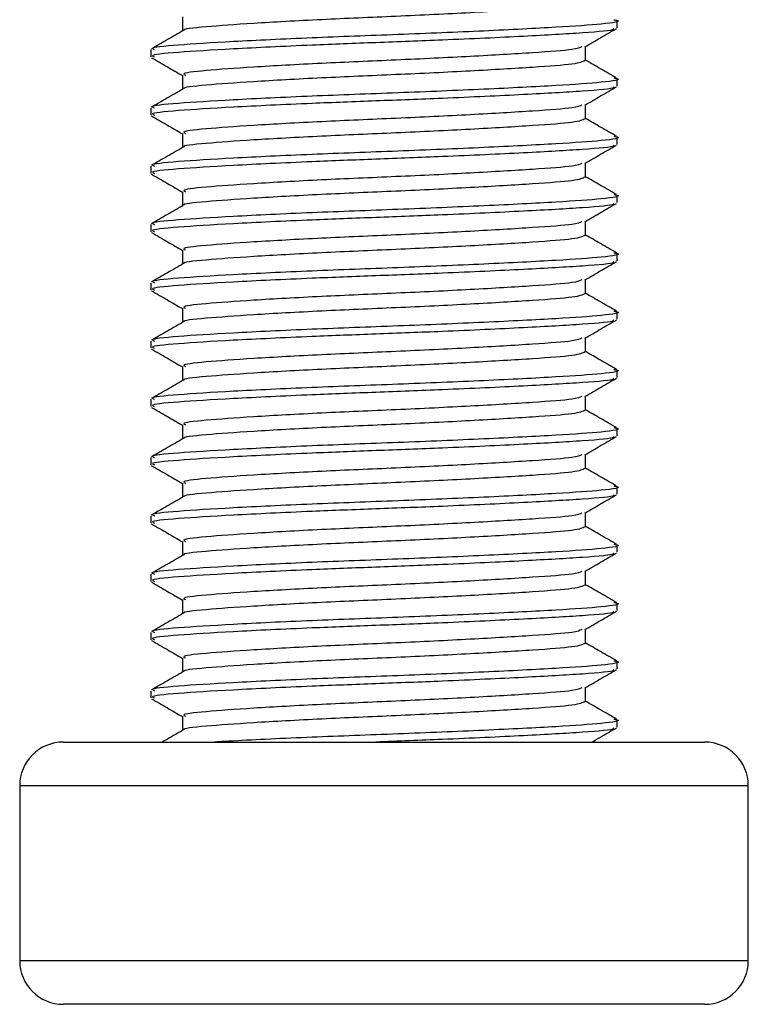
# Model space of a CAD drawing. Header units: millimetres. Extents: x 0 to 420, y 0 to 297.
# Tile 52 of 63: x 325.88 to 327.9, y 181.34 to 184.07. Entities that reach past the tile are written whole.
import ezdxf

# ---------------------------------------------------------------- set-up
doc = ezdxf.new("R2010")
doc.units = ezdxf.units.MM

msp = doc.modelspace()

# ---------------------------------------------------------------- linework, layer by layer
at = {"color": 7, "linetype": 'Continuous', "lineweight": 25}
for p, q in [((326.33286, 184.07807), (326.33286, 184.03873)), ((327.53845, 184.04772), (327.53845, 184.06796)), ((326.24538, 183.98715), (326.24538, 183.96695)), ((327.45096, 183.95685), (327.45096, 183.99612)), ((326.33286, 183.91644), (326.33286, 183.87709)), ((327.53845, 183.88608), (327.53845, 183.90633)), ((327.45096, 183.79521), (327.45096, 183.83449)), ((326.24538, 183.82552), (326.24538, 183.80531)), ((326.33286, 183.7548), (326.33286, 183.71546)), ((327.53845, 183.72445), (327.53845, 183.74469)), ((327.45096, 183.63358), (327.45096, 183.67285)), ((326.24538, 183.66388), (326.24538, 183.64368)), ((326.33286, 183.59317), (326.33286, 183.55383)), ((327.53845, 183.56282), (327.53845, 183.58306)), ((327.45096, 183.47194), (327.45096, 183.51122)), ((326.24538, 183.50225), (326.24538, 183.48204)), ((326.33286, 183.43153), (326.33286, 183.39219)), ((327.53845, 183.40118), (327.53845, 183.42142)), ((327.45096, 183.31031), (327.45096, 183.34958)), ((326.24538, 183.34061), (326.24538, 183.32041)), ((326.33286, 183.2699), (326.33286, 183.23056)), ((327.53845, 183.23955), (327.53845, 183.25979)), ((326.24538, 183.17898), (326.24538, 183.15878)), ((327.45096, 183.14867), (327.45096, 183.18795)), ((326.33286, 183.10827), (326.33286, 183.06892)), ((327.53845, 183.07791), (327.53845, 183.09816)), ((326.24538, 183.01735), (326.24538, 182.99714)), ((327.45096, 182.98704), (327.45096, 183.02631)), ((326.33286, 182.94663), (326.33286, 182.90729)), ((327.53845, 182.91628), (327.53845, 182.93652)), ((326.24538, 182.85571), (326.24538, 182.83551)), ((327.45096, 182.82541), (327.45096, 182.86468)), ((326.33286, 182.785), (326.33286, 182.74565)), ((327.53845, 182.75464), (327.53845, 182.77489)), ((326.24538, 182.69408), (326.24538, 182.67387)), ((327.45096, 182.66377), (327.45096, 182.70305)), ((326.33286, 182.62336), (326.33286, 182.58402)), ((327.53845, 182.59301), (327.53845, 182.61325)), ((326.24538, 182.53244), (326.24538, 182.51224)), ((327.45096, 182.50214), (327.45096, 182.54141)), ((326.33286, 182.46173), (326.33286, 182.42239)), ((327.53845, 182.43138), (327.53845, 182.45162)), ((326.24538, 182.37081), (326.24538, 182.3506)), ((327.45096, 182.3405), (327.45096, 182.37978)), ((326.33286, 182.30009), (326.33286, 182.26075)), ((327.53845, 182.26974), (327.53845, 182.28998)), ((326.24538, 182.20917), (326.24538, 182.18897)), ((327.45096, 182.17887), (327.45096, 182.21814)), ((326.33286, 182.13846), (326.33286, 182.09912)), ((327.53845, 182.10811), (327.53845, 182.12835)), ((326.00292, 182.06679), (327.7809, 182.06679)), ((325.8817, 181.94557), (325.8817, 181.46066)), ((327.90213, 181.94557), (325.8817, 181.94557)), ((327.90213, 181.46066), (327.90213, 181.94557)), ((325.8817, 181.46066), (327.90152, 181.46066)), ((327.90152, 181.46066), (327.90213, 181.46066)), ((327.7809, 181.33944), (326.00292, 181.33944))]:
    msp.add_line(p, q, dxfattribs=at)
for centre, start, end in [((326.00292, 181.94557), 90, 180), ((327.7809, 181.94557), 0, 90), ((326.00292, 181.46066), 180, 270), ((327.7809, 181.46066), 270, 0)]:
    msp.add_arc(centre, 0.12123, start, end, dxfattribs=at)
for points, knots in [([(327.44949, 184.11849), (327.44264, 184.11512), (327.42894, 184.10838), (327.31086, 184.09971), (327.13799, 184.08929), (326.92755, 184.07927), (326.71315, 184.07035), (326.5221, 184.05969), (326.39312, 184.05023), (326.33064, 184.04393), (326.33702, 184.0404), (326.33731, 184.04024)], [0, 0, 0, 0, 0.12210894, 0.24406727, 0.37084428, 0.49650994, 0.61894141, 0.74631417, 0.87030815, 0.994178, 1, 1, 1, 1]), ([(327.52914, 184.07018), (327.53261, 184.06958), (327.55522, 184.06564), (327.50511, 184.05793), (327.37907, 184.04921), (327.17578, 184.03878), (326.93335, 184.02876), (326.68496, 184.01984), (326.46489, 184.00918), (326.31269, 183.99973), (326.24003, 183.99259), (326.25253, 183.98818), (326.25544, 183.98715)], [0, 0, 0, 0, 0.0217297, 0.14142613, 0.2565525, 0.3762225, 0.49484466, 0.61041717, 0.73064887, 0.84769476, 0.96462361, 1, 1, 1, 1]), ([(326.33544, 184.04022), (326.32081, 184.03175), (326.29155, 184.0148), (326.26228, 183.99786), (326.24765, 183.98938)], [0, 0, 0, 0, 0.4999039, 1, 1, 1, 1]), ([(327.5274, 184.04566), (327.52853, 184.04479), (327.53405, 184.04053), (327.45088, 184.03347), (327.2877, 184.02408), (327.07724, 184.01424), (326.87114, 184.00647), (326.66713, 183.99873), (326.46482, 183.98898), (326.31271, 183.97952), (326.24003, 183.97238), (326.25253, 183.96797), (326.25544, 183.96695)], [0, 0, 0, 0, 0.0318208, 0.1550726, 0.2780795, 0.40465, 0.4988, 0.5899648, 0.7165084, 0.839699, 0.9627664, 1, 1, 1, 1]), ([(327.44875, 183.99484), (327.46338, 184.00331), (327.49265, 184.02027), (327.52192, 184.03721), (327.53656, 184.04569)], [0, 0, 0, 0, 0.4998993, 1, 1, 1, 1]), ([(327.4408, 183.99492), (327.43506, 183.99236), (327.4218, 183.98644), (327.31021, 183.9785), (327.13816, 183.96806), (326.92754, 183.95804), (326.71302, 183.94912), (326.52266, 183.93846), (326.39107, 183.92902), (326.32825, 183.92187), (326.33905, 183.91746), (326.34155, 183.91644)], [0, 0, 0, 0, 0.0928513, 0.2144969, 0.3409489, 0.4662923, 0.5884099, 0.7154561, 0.8391321, 0.9626844, 1, 1, 1, 1]), ([(326.24727, 183.96487), (326.26191, 183.95639), (326.29044, 183.93988), (326.31897, 183.92335), (326.33286, 183.9153)], [0, 0, 0, 0, 0.5130376, 1, 1, 1, 1]), ([(327.44949, 183.95686), (327.44264, 183.95348), (327.42894, 183.94675), (327.31086, 183.93808), (327.13799, 183.92766), (326.92755, 183.91763), (326.71315, 183.90871), (326.5221, 183.89806), (326.39312, 183.88859), (326.33064, 183.88229), (326.33702, 183.87877), (326.33731, 183.87861)], [0, 0, 0, 0, 0.1221089, 0.2440673, 0.3708443, 0.4965099, 0.6189414, 0.7463142, 0.8703081, 0.994178, 1, 1, 1, 1]), ([(327.53618, 183.90857), (327.52154, 183.91704), (327.49313, 183.93348), (327.46473, 183.94994), (327.45096, 183.95791)], [0, 0, 0, 0, 0.5152084, 1, 1, 1, 1]), ([(327.52914, 183.90855), (327.53261, 183.90794), (327.55522, 183.904), (327.50511, 183.89629), (327.37907, 183.88758), (327.17578, 183.87714), (326.93335, 183.86712), (326.68496, 183.8582), (326.46489, 183.84754), (326.31269, 183.8381), (326.24003, 183.83095), (326.25253, 183.82654), (326.25544, 183.82552)], [0, 0, 0, 0, 0.0217297, 0.14142613, 0.2565525, 0.3762225, 0.49484466, 0.61041717, 0.73064887, 0.84769476, 0.96462361, 1, 1, 1, 1]), ([(326.33544, 183.87859), (326.32081, 183.87011), (326.29155, 183.85316), (326.26228, 183.83622), (326.24765, 183.82775)], [0, 0, 0, 0, 0.4999039, 1, 1, 1, 1]), ([(327.5274, 183.88403), (327.52853, 183.88315), (327.53405, 183.87889), (327.45088, 183.87184), (327.2877, 183.86245), (327.07724, 183.8526), (326.87114, 183.84484), (326.66713, 183.8371), (326.46482, 183.82735), (326.31271, 183.81789), (326.24003, 183.81075), (326.25253, 183.80634), (326.25544, 183.80531)], [0, 0, 0, 0, 0.0318208, 0.1550726, 0.2780795, 0.40465, 0.4988, 0.5899648, 0.7165084, 0.839699, 0.9627664, 1, 1, 1, 1]), ([(327.44875, 183.8332), (327.46338, 183.84168), (327.49265, 183.85863), (327.52192, 183.87558), (327.53656, 183.88405)], [0, 0, 0, 0, 0.4998993, 1, 1, 1, 1]), ([(327.4408, 183.83329), (327.43506, 183.83073), (327.4218, 183.82481), (327.31021, 183.81686), (327.13816, 183.80643), (326.92754, 183.79641), (326.71302, 183.78749), (326.52266, 183.77683), (326.39107, 183.76738), (326.32825, 183.76024), (326.33905, 183.75583), (326.34155, 183.75481)], [0, 0, 0, 0, 0.0928513, 0.2144969, 0.3409489, 0.4662923, 0.5884099, 0.7154561, 0.8391321, 0.9626844, 1, 1, 1, 1]), ([(326.24727, 183.80323), (326.26191, 183.79476), (326.29044, 183.77824), (326.31897, 183.76172), (326.33286, 183.75367)], [0, 0, 0, 0, 0.5130376, 1, 1, 1, 1]), ([(327.44949, 183.79522), (327.44264, 183.79185), (327.42894, 183.78511), (327.31086, 183.77644), (327.13799, 183.76602), (326.92755, 183.756), (326.71315, 183.74708), (326.5221, 183.73642), (326.39312, 183.72696), (326.33064, 183.72066), (326.33702, 183.71713), (326.33731, 183.71697)], [0, 0, 0, 0, 0.12210894, 0.24406727, 0.37084428, 0.49650994, 0.61894141, 0.74631417, 0.87030815, 0.994178, 1, 1, 1, 1]), ([(327.53618, 183.74693), (327.52154, 183.7554), (327.49313, 183.77185), (327.46473, 183.7883), (327.45096, 183.79628)], [0, 0, 0, 0, 0.5152084, 1, 1, 1, 1]), ([(327.52914, 183.74691), (327.53261, 183.74631), (327.55522, 183.74237), (327.50511, 183.73466), (327.37907, 183.72595), (327.17578, 183.71551), (326.93335, 183.70549), (326.68496, 183.69657), (326.46489, 183.68591), (326.31269, 183.67646), (326.24003, 183.66932), (326.25253, 183.66491), (326.25544, 183.66388)], [0, 0, 0, 0, 0.0217297, 0.1414261, 0.2565525, 0.3762225, 0.4948447, 0.6104172, 0.7306489, 0.8476948, 0.9646236, 1, 1, 1, 1]), ([(326.33544, 183.71695), (326.32081, 183.70848), (326.29155, 183.69153), (326.26228, 183.67459), (326.24765, 183.66612)], [0, 0, 0, 0, 0.4999039, 1, 1, 1, 1]), ([(327.5274, 183.72239), (327.52853, 183.72152), (327.53405, 183.71726), (327.45088, 183.7102), (327.2877, 183.70081), (327.07724, 183.69097), (326.87114, 183.68321), (326.66713, 183.67546), (326.46482, 183.66571), (326.31271, 183.65626), (326.24003, 183.64911), (326.25253, 183.6447), (326.25544, 183.64368)], [0, 0, 0, 0, 0.0318208, 0.1550726, 0.2780795, 0.40465, 0.4988, 0.5899648, 0.7165084, 0.839699, 0.9627664, 1, 1, 1, 1]), ([(327.44875, 183.67157), (327.46338, 183.68004), (327.49265, 183.697), (327.52192, 183.71394), (327.53656, 183.72242)], [0, 0, 0, 0, 0.4998993, 1, 1, 1, 1]), ([(327.4408, 183.67165), (327.43506, 183.66909), (327.4218, 183.66317), (327.31021, 183.65523), (327.13816, 183.64479), (326.92754, 183.63477), (326.71302, 183.62585), (326.52266, 183.61519), (326.39107, 183.60575), (326.32825, 183.5986), (326.33905, 183.5942), (326.34155, 183.59317)], [0, 0, 0, 0, 0.09285129, 0.21449693, 0.34094888, 0.46629235, 0.5884099, 0.71545608, 0.83913214, 0.9626844, 1, 1, 1, 1]), ([(326.24727, 183.6416), (326.26191, 183.63313), (326.29044, 183.61661), (326.31897, 183.60008), (326.33286, 183.59203)], [0, 0, 0, 0, 0.5130376, 1, 1, 1, 1]), ([(327.44949, 183.63359), (327.44264, 183.63022), (327.42894, 183.62348), (327.31086, 183.61481), (327.13799, 183.60439), (326.92755, 183.59436), (326.71315, 183.58545), (326.5221, 183.57479), (326.39312, 183.56532), (326.33064, 183.55902), (326.33702, 183.5555), (326.33731, 183.55534)], [0, 0, 0, 0, 0.1221089, 0.2440673, 0.3708443, 0.4965099, 0.6189414, 0.7463142, 0.8703081, 0.994178, 1, 1, 1, 1]), ([(327.53618, 183.5853), (327.52154, 183.59377), (327.49313, 183.61021), (327.46473, 183.62667), (327.45096, 183.63464)], [0, 0, 0, 0, 0.5152084, 1, 1, 1, 1]), ([(327.52914, 183.58528), (327.53261, 183.58467), (327.55522, 183.58073), (327.50511, 183.57302), (327.37907, 183.56431), (327.17578, 183.55387), (326.93335, 183.54385), (326.68496, 183.53494), (326.46489, 183.52427), (326.31269, 183.51483), (326.24003, 183.50768), (326.25253, 183.50327), (326.25544, 183.50225)], [0, 0, 0, 0, 0.0217297, 0.1414261, 0.2565525, 0.3762225, 0.4948447, 0.6104172, 0.7306489, 0.8476948, 0.9646236, 1, 1, 1, 1]), ([(326.33544, 183.55532), (326.32081, 183.54684), (326.29155, 183.52989), (326.26228, 183.51295), (326.24765, 183.50448)], [0, 0, 0, 0, 0.4999039, 1, 1, 1, 1]), ([(327.5274, 183.56076), (327.52853, 183.55988), (327.53405, 183.55563), (327.45088, 183.54857), (327.2877, 183.53918), (327.07724, 183.52934), (326.87114, 183.52157), (326.66713, 183.51383), (326.46482, 183.50408), (326.31271, 183.49462), (326.24003, 183.48748), (326.25253, 183.48307), (326.25544, 183.48204)], [0, 0, 0, 0, 0.0318208, 0.1550726, 0.2780795, 0.40465, 0.4988, 0.5899648, 0.7165084, 0.839699, 0.9627664, 1, 1, 1, 1]), ([(327.44875, 183.50993), (327.46338, 183.51841), (327.49265, 183.53536), (327.52192, 183.55231), (327.53656, 183.56078)], [0, 0, 0, 0, 0.4998993, 1, 1, 1, 1]), ([(327.4408, 183.51002), (327.43506, 183.50746), (327.4218, 183.50154), (327.31021, 183.49359), (327.13816, 183.48316), (326.92754, 183.47314), (326.71302, 183.46422), (326.52266, 183.45356), (326.39107, 183.44411), (326.32825, 183.43697), (326.33905, 183.43256), (326.34155, 183.43154)], [0, 0, 0, 0, 0.0928513, 0.2144969, 0.3409489, 0.4662923, 0.5884099, 0.7154561, 0.8391321, 0.9626844, 1, 1, 1, 1]), ([(326.24727, 183.47997), (326.26191, 183.47149), (326.29044, 183.45497), (326.31897, 183.43845), (326.33286, 183.4304)], [0, 0, 0, 0, 0.5130376, 1, 1, 1, 1]), ([(327.44949, 183.47195), (327.44264, 183.46858), (327.42894, 183.46184), (327.31086, 183.45317), (327.13799, 183.44275), (326.92755, 183.43273), (326.71315, 183.42381), (326.5221, 183.41315), (326.39312, 183.40369), (326.33064, 183.39739), (326.33702, 183.39386), (326.33731, 183.3937)], [0, 0, 0, 0, 0.1221089, 0.2440673, 0.3708443, 0.4965099, 0.6189414, 0.7463142, 0.8703081, 0.994178, 1, 1, 1, 1]), ([(327.53618, 183.42366), (327.52154, 183.43214), (327.49313, 183.44858), (327.46473, 183.46503), (327.45096, 183.47301)], [0, 0, 0, 0, 0.5152084, 1, 1, 1, 1]), ([(327.52914, 183.42364), (327.53261, 183.42304), (327.55522, 183.4191), (327.50511, 183.41139), (327.37907, 183.40268), (327.17578, 183.39224), (326.93335, 183.38222), (326.68496, 183.3733), (326.46489, 183.36264), (326.31269, 183.35319), (326.24003, 183.34605), (326.25253, 183.34164), (326.25544, 183.34061)], [0, 0, 0, 0, 0.0217297, 0.1414261, 0.2565525, 0.3762225, 0.4948447, 0.6104172, 0.7306489, 0.8476948, 0.9646236, 1, 1, 1, 1]), ([(327.5274, 183.39912), (327.52853, 183.39825), (327.53405, 183.39399), (327.45088, 183.38694), (327.2877, 183.37754), (327.07724, 183.3677), (326.87114, 183.35994), (326.66713, 183.35219), (326.46482, 183.34244), (326.31271, 183.33299), (326.24003, 183.32585), (326.25253, 183.32143), (326.25544, 183.32041)], [0, 0, 0, 0, 0.0318208, 0.1550726, 0.2780795, 0.40465, 0.4988, 0.5899648, 0.7165084, 0.839699, 0.9627664, 1, 1, 1, 1]), ([(327.44875, 183.3483), (327.46338, 183.35678), (327.49265, 183.37373), (327.52192, 183.39067), (327.53656, 183.39915)], [0, 0, 0, 0, 0.4998993, 1, 1, 1, 1]), ([(326.33544, 183.39368), (326.32081, 183.38521), (326.29155, 183.36826), (326.26228, 183.35132), (326.24765, 183.34285)], [0, 0, 0, 0, 0.4999039, 1, 1, 1, 1]), ([(327.4408, 183.34838), (327.43506, 183.34582), (327.4218, 183.3399), (327.31021, 183.33196), (327.13816, 183.32152), (326.92754, 183.3115), (326.71302, 183.30259), (326.52266, 183.29192), (326.39107, 183.28248), (326.32825, 183.27534), (326.33905, 183.27093), (326.34155, 183.26991)], [0, 0, 0, 0, 0.0928513, 0.2144969, 0.3409489, 0.4662923, 0.5884099, 0.7154561, 0.8391321, 0.9626844, 1, 1, 1, 1]), ([(326.24727, 183.31833), (326.26191, 183.30986), (326.29044, 183.29334), (326.31897, 183.27681), (326.33286, 183.26877)], [0, 0, 0, 0, 0.5130376, 1, 1, 1, 1]), ([(327.44949, 183.31032), (327.44264, 183.30695), (327.42894, 183.30021), (327.31086, 183.29154), (327.13799, 183.28112), (326.92755, 183.2711), (326.71315, 183.26218), (326.5221, 183.25152), (326.39312, 183.24205), (326.33064, 183.23575), (326.33702, 183.23223), (326.33731, 183.23207)], [0, 0, 0, 0, 0.1221089, 0.2440673, 0.3708443, 0.4965099, 0.6189414, 0.7463142, 0.8703081, 0.994178, 1, 1, 1, 1]), ([(327.53618, 183.26203), (327.52154, 183.2705), (327.49313, 183.28695), (327.46473, 183.3034), (327.45096, 183.31137)], [0, 0, 0, 0, 0.5152084, 1, 1, 1, 1]), ([(327.52914, 183.26201), (327.53261, 183.2614), (327.55522, 183.25747), (327.50511, 183.24976), (327.37907, 183.24104), (327.17578, 183.2306), (326.93335, 183.22059), (326.68496, 183.21167), (326.46489, 183.201), (326.31269, 183.19156), (326.24003, 183.18441), (326.25253, 183.18), (326.25544, 183.17898)], [0, 0, 0, 0, 0.0217297, 0.1414261, 0.2565525, 0.3762225, 0.4948447, 0.6104172, 0.7306489, 0.8476948, 0.9646236, 1, 1, 1, 1]), ([(327.5274, 183.23749), (327.52853, 183.23662), (327.53405, 183.23236), (327.45088, 183.2253), (327.2877, 183.21591), (327.07724, 183.20607), (326.87114, 183.1983), (326.66713, 183.19056), (326.46482, 183.18081), (326.31271, 183.17135), (326.24003, 183.16421), (326.25253, 183.1598), (326.25544, 183.15878)], [0, 0, 0, 0, 0.0318208, 0.1550726, 0.2780795, 0.40465, 0.4988, 0.5899648, 0.7165084, 0.839699, 0.9627664, 1, 1, 1, 1]), ([(327.44875, 183.18667), (327.46338, 183.19514), (327.49265, 183.2121), (327.52192, 183.22904), (327.53656, 183.23751)], [0, 0, 0, 0, 0.4998993, 1, 1, 1, 1]), ([(326.33544, 183.23205), (326.32081, 183.22358), (326.29155, 183.20663), (326.26228, 183.18968), (326.24765, 183.18121)], [0, 0, 0, 0, 0.4999039, 1, 1, 1, 1]), ([(327.4408, 183.18675), (327.43506, 183.18419), (327.4218, 183.17827), (327.31021, 183.17032), (327.13816, 183.15989), (326.92754, 183.14987), (326.71302, 183.14095), (326.52266, 183.13029), (326.39107, 183.12084), (326.32825, 183.1137), (326.33905, 183.10929), (326.34155, 183.10827)], [0, 0, 0, 0, 0.0928513, 0.2144969, 0.3409489, 0.4662923, 0.5884099, 0.7154561, 0.8391321, 0.9626844, 1, 1, 1, 1]), ([(326.24727, 183.1567), (326.26191, 183.14822), (326.29044, 183.13171), (326.31897, 183.11518), (326.33286, 183.10713)], [0, 0, 0, 0, 0.51303762, 1, 1, 1, 1]), ([(327.44949, 183.14868), (327.44264, 183.14531), (327.42894, 183.13857), (327.31086, 183.1299), (327.13799, 183.11948), (326.92755, 183.10946), (326.71315, 183.10054), (326.5221, 183.08989), (326.39312, 183.08042), (326.33064, 183.07412), (326.33702, 183.07059), (326.33731, 183.07044)], [0, 0, 0, 0, 0.1221089, 0.2440673, 0.3708443, 0.4965099, 0.6189414, 0.7463142, 0.8703081, 0.994178, 1, 1, 1, 1]), ([(327.53618, 183.1004), (327.52154, 183.10887), (327.49313, 183.12531), (327.46473, 183.14176), (327.45096, 183.14974)], [0, 0, 0, 0, 0.5152084, 1, 1, 1, 1]), ([(327.52914, 183.10038), (327.53261, 183.09977), (327.55522, 183.09583), (327.50511, 183.08812), (327.37907, 183.07941), (327.17578, 183.06897), (326.93335, 183.05895), (326.68496, 183.05003), (326.46489, 183.03937), (326.31269, 183.02993), (326.24003, 183.02278), (326.25253, 183.01837), (326.25544, 183.01735)], [0, 0, 0, 0, 0.0217297, 0.14142613, 0.2565525, 0.3762225, 0.49484466, 0.61041717, 0.73064887, 0.84769476, 0.96462361, 1, 1, 1, 1]), ([(326.33544, 183.07041), (326.32081, 183.06194), (326.29155, 183.04499), (326.26228, 183.02805), (326.24765, 183.01958)], [0, 0, 0, 0, 0.4999039, 1, 1, 1, 1]), ([(327.5274, 183.07586), (327.52853, 183.07498), (327.53405, 183.07072), (327.45088, 183.06367), (327.2877, 183.05427), (327.07724, 183.04443), (326.87114, 183.03667), (326.66713, 183.02892), (326.46482, 183.01917), (326.31271, 183.00972), (326.24003, 183.00258), (326.25253, 182.99817), (326.25544, 182.99714)], [0, 0, 0, 0, 0.0318208, 0.1550726, 0.2780795, 0.40465, 0.4988, 0.5899648, 0.7165084, 0.839699, 0.9627664, 1, 1, 1, 1]), ([(327.44875, 183.02503), (327.46338, 183.03351), (327.49265, 183.05046), (327.52192, 183.06741), (327.53656, 183.07588)], [0, 0, 0, 0, 0.4998993, 1, 1, 1, 1]), ([(327.4408, 183.02512), (327.43506, 183.02255), (327.4218, 183.01664), (327.31021, 183.00869), (327.13816, 182.99826), (326.92754, 182.98824), (326.71302, 182.97932), (326.52266, 182.96866), (326.39107, 182.95921), (326.32825, 182.95207), (326.33905, 182.94766), (326.34155, 182.94664)], [0, 0, 0, 0, 0.0928513, 0.2144969, 0.3409489, 0.4662923, 0.5884099, 0.7154561, 0.8391321, 0.9626844, 1, 1, 1, 1]), ([(326.24727, 182.99506), (326.26191, 182.98659), (326.29044, 182.97007), (326.31897, 182.95355), (326.33286, 182.9455)], [0, 0, 0, 0, 0.51303762, 1, 1, 1, 1]), ([(327.53618, 182.93876), (327.52154, 182.94723), (327.49313, 182.96368), (327.46473, 182.98013), (327.45096, 182.98811)], [0, 0, 0, 0, 0.5152084, 1, 1, 1, 1]), ([(327.44949, 182.98705), (327.44264, 182.98368), (327.42894, 182.97694), (327.31086, 182.96827), (327.13799, 182.95785), (326.92755, 182.94783), (326.71315, 182.93891), (326.5221, 182.92825), (326.39312, 182.91879), (326.33064, 182.91249), (326.33702, 182.90896), (326.33731, 182.9088)], [0, 0, 0, 0, 0.1221089, 0.2440673, 0.3708443, 0.4965099, 0.6189414, 0.7463142, 0.8703081, 0.994178, 1, 1, 1, 1]), ([(327.52914, 182.93874), (327.53261, 182.93814), (327.55522, 182.9342), (327.50511, 182.92649), (327.37907, 182.91777), (327.17578, 182.90734), (326.93335, 182.89732), (326.68496, 182.8884), (326.46489, 182.87774), (326.31269, 182.86829), (326.24003, 182.86115), (326.25253, 182.85674), (326.25544, 182.85571)], [0, 0, 0, 0, 0.0217297, 0.14142613, 0.2565525, 0.3762225, 0.49484466, 0.61041717, 0.73064887, 0.84769476, 0.96462361, 1, 1, 1, 1]), ([(326.33544, 182.90878), (326.32081, 182.90031), (326.29155, 182.88336), (326.26228, 182.86642), (326.24765, 182.85794)], [0, 0, 0, 0, 0.4999039, 1, 1, 1, 1]), ([(327.5274, 182.91422), (327.52853, 182.91335), (327.53405, 182.90909), (327.45088, 182.90203), (327.2877, 182.89264), (327.07724, 182.8828), (326.87114, 182.87503), (326.66713, 182.86729), (326.46482, 182.85754), (326.31271, 182.84808), (326.24003, 182.84094), (326.25253, 182.83653), (326.25544, 182.83551)], [0, 0, 0, 0, 0.0318208, 0.1550726, 0.2780795, 0.40465, 0.4988, 0.5899648, 0.7165084, 0.839699, 0.9627664, 1, 1, 1, 1]), ([(327.44875, 182.8634), (327.46338, 182.87187), (327.49265, 182.88883), (327.52192, 182.90577), (327.53656, 182.91425)], [0, 0, 0, 0, 0.4998993, 1, 1, 1, 1]), ([(327.4408, 182.86348), (327.43506, 182.86092), (327.4218, 182.855), (327.31021, 182.84706), (327.13816, 182.83662), (326.92754, 182.8266), (326.71302, 182.81768), (326.52266, 182.80702), (326.39107, 182.79758), (326.32825, 182.79043), (326.33905, 182.78602), (326.34155, 182.785)], [0, 0, 0, 0, 0.0928513, 0.2144969, 0.3409489, 0.4662923, 0.5884099, 0.7154561, 0.8391321, 0.9626844, 1, 1, 1, 1]), ([(326.24727, 182.83343), (326.26191, 182.82495), (326.29044, 182.80844), (326.31897, 182.79191), (326.33286, 182.78386)], [0, 0, 0, 0, 0.5130376, 1, 1, 1, 1]), ([(327.44949, 182.82542), (327.44264, 182.82204), (327.42894, 182.81531), (327.31086, 182.80664), (327.13799, 182.79622), (326.92755, 182.78619), (326.71315, 182.77727), (326.5221, 182.76662), (326.39312, 182.75715), (326.33064, 182.75085), (326.33702, 182.74733), (326.33731, 182.74717)], [0, 0, 0, 0, 0.1221089, 0.2440673, 0.3708443, 0.4965099, 0.6189414, 0.7463142, 0.8703081, 0.994178, 1, 1, 1, 1]), ([(327.53618, 182.77713), (327.52154, 182.7856), (327.49313, 182.80204), (327.46473, 182.8185), (327.45096, 182.82647)], [0, 0, 0, 0, 0.5152084, 1, 1, 1, 1]), ([(327.52914, 182.77711), (327.53261, 182.7765), (327.55522, 182.77256), (327.50511, 182.76485), (327.37907, 182.75614), (327.17578, 182.7457), (326.93335, 182.73568), (326.68496, 182.72676), (326.46489, 182.7161), (326.31269, 182.70666), (326.24003, 182.69951), (326.25253, 182.6951), (326.25544, 182.69408)], [0, 0, 0, 0, 0.0217297, 0.14142613, 0.2565525, 0.3762225, 0.49484466, 0.61041717, 0.73064887, 0.84769476, 0.96462361, 1, 1, 1, 1]), ([(326.33544, 182.74715), (326.32081, 182.73867), (326.29155, 182.72172), (326.26228, 182.70478), (326.24765, 182.69631)], [0, 0, 0, 0, 0.4999039, 1, 1, 1, 1]), ([(327.5274, 182.75259), (327.52853, 182.75171), (327.53405, 182.74745), (327.45088, 182.7404), (327.2877, 182.73101), (327.07724, 182.72116), (326.87114, 182.7134), (326.66713, 182.70566), (326.46482, 182.69591), (326.31271, 182.68645), (326.24003, 182.67931), (326.25253, 182.6749), (326.25544, 182.67387)], [0, 0, 0, 0, 0.0318208, 0.1550726, 0.2780795, 0.40465, 0.4988, 0.5899648, 0.7165084, 0.839699, 0.9627664, 1, 1, 1, 1]), ([(327.44875, 182.70176), (327.46338, 182.71024), (327.49265, 182.72719), (327.52192, 182.74414), (327.53656, 182.75261)], [0, 0, 0, 0, 0.4998993, 1, 1, 1, 1]), ([(327.4408, 182.70185), (327.43506, 182.69929), (327.4218, 182.69337), (327.31021, 182.68542), (327.13816, 182.67499), (326.92754, 182.66497), (326.71302, 182.65605), (326.52266, 182.64539), (326.39107, 182.63594), (326.32825, 182.6288), (326.33905, 182.62439), (326.34155, 182.62337)], [0, 0, 0, 0, 0.0928513, 0.2144969, 0.3409489, 0.4662923, 0.5884099, 0.7154561, 0.8391321, 0.9626844, 1, 1, 1, 1]), ([(326.24727, 182.67179), (326.26191, 182.66332), (326.29044, 182.6468), (326.31897, 182.63028), (326.33286, 182.62223)], [0, 0, 0, 0, 0.51303762, 1, 1, 1, 1]), ([(327.44949, 182.66378), (327.44264, 182.66041), (327.42894, 182.65367), (327.31086, 182.645), (327.13799, 182.63458), (326.92755, 182.62456), (326.71315, 182.61564), (326.5221, 182.60498), (326.39312, 182.59552), (326.33064, 182.58922), (326.33702, 182.58569), (326.33731, 182.58553)], [0, 0, 0, 0, 0.1221089, 0.2440673, 0.3708443, 0.4965099, 0.6189414, 0.7463142, 0.8703081, 0.994178, 1, 1, 1, 1]), ([(327.53618, 182.61549), (327.52154, 182.62396), (327.49313, 182.64041), (327.46473, 182.65686), (327.45096, 182.66484)], [0, 0, 0, 0, 0.5152084, 1, 1, 1, 1]), ([(327.52914, 182.61547), (327.53261, 182.61487), (327.55522, 182.61093), (327.50511, 182.60322), (327.37907, 182.59451), (327.17578, 182.58407), (326.93335, 182.57405), (326.68496, 182.56513), (326.46489, 182.55447), (326.31269, 182.54502), (326.24003, 182.53788), (326.25253, 182.53347), (326.25544, 182.53244)], [0, 0, 0, 0, 0.0217297, 0.14142613, 0.2565525, 0.3762225, 0.49484466, 0.61041717, 0.73064887, 0.84769476, 0.96462361, 1, 1, 1, 1]), ([(326.33544, 182.58551), (326.32081, 182.57704), (326.29155, 182.56009), (326.26228, 182.54315), (326.24765, 182.53468)], [0, 0, 0, 0, 0.49990393, 1, 1, 1, 1]), ([(327.5274, 182.59095), (327.52853, 182.59008), (327.53405, 182.58582), (327.45088, 182.57876), (327.2877, 182.56937), (327.07724, 182.55953), (326.87114, 182.55177), (326.66713, 182.54402), (326.46482, 182.53427), (326.31271, 182.52482), (326.24003, 182.51767), (326.25253, 182.51326), (326.25544, 182.51224)], [0, 0, 0, 0, 0.0318208, 0.1550726, 0.2780795, 0.40465, 0.4988, 0.5899648, 0.7165084, 0.839699, 0.9627664, 1, 1, 1, 1]), ([(327.44875, 182.54013), (327.46338, 182.5486), (327.49265, 182.56556), (327.52192, 182.5825), (327.53656, 182.59098)], [0, 0, 0, 0, 0.49989925, 1, 1, 1, 1]), ([(327.4408, 182.54021), (327.43506, 182.53765), (327.4218, 182.53173), (327.31021, 182.52379), (327.13816, 182.51335), (326.92754, 182.50333), (326.71302, 182.49441), (326.52266, 182.48375), (326.39107, 182.47431), (326.32825, 182.46716), (326.33905, 182.46276), (326.34155, 182.46173)], [0, 0, 0, 0, 0.0928513, 0.2144969, 0.3409489, 0.4662923, 0.5884099, 0.7154561, 0.8391321, 0.9626844, 1, 1, 1, 1]), ([(326.24727, 182.51016), (326.26191, 182.50169), (326.29044, 182.48517), (326.31897, 182.46864), (326.33286, 182.46059)], [0, 0, 0, 0, 0.5130376, 1, 1, 1, 1]), ([(327.44949, 182.50215), (327.44264, 182.49878), (327.42894, 182.49204), (327.31086, 182.48337), (327.13799, 182.47295), (326.92755, 182.46292), (326.71315, 182.45401), (326.5221, 182.44335), (326.39312, 182.43388), (326.33064, 182.42758), (326.33702, 182.42406), (326.33731, 182.4239)], [0, 0, 0, 0, 0.1221089, 0.2440673, 0.3708443, 0.4965099, 0.6189414, 0.7463142, 0.8703081, 0.994178, 1, 1, 1, 1]), ([(327.53618, 182.45386), (327.52154, 182.46233), (327.49313, 182.47877), (327.46473, 182.49523), (327.45096, 182.5032)], [0, 0, 0, 0, 0.5152084, 1, 1, 1, 1]), ([(327.52914, 182.45384), (327.53261, 182.45323), (327.55522, 182.44929), (327.50511, 182.44158), (327.37907, 182.43287), (327.17578, 182.42243), (326.93335, 182.41241), (326.68496, 182.4035), (326.46489, 182.39283), (326.31269, 182.38339), (326.24003, 182.37624), (326.25253, 182.37183), (326.25544, 182.37081)], [0, 0, 0, 0, 0.0217297, 0.1414261, 0.2565525, 0.3762225, 0.4948447, 0.6104172, 0.7306489, 0.8476948, 0.9646236, 1, 1, 1, 1]), ([(326.33544, 182.42388), (326.32081, 182.4154), (326.29155, 182.39845), (326.26228, 182.38151), (326.24765, 182.37304)], [0, 0, 0, 0, 0.4999039, 1, 1, 1, 1]), ([(327.5274, 182.42932), (327.52853, 182.42844), (327.53405, 182.42419), (327.45088, 182.41713), (327.2877, 182.40774), (327.07724, 182.3979), (326.87114, 182.39013), (326.66713, 182.38239), (326.46482, 182.37264), (326.31271, 182.36318), (326.24003, 182.35604), (326.25253, 182.35163), (326.25544, 182.3506)], [0, 0, 0, 0, 0.0318208, 0.1550726, 0.2780795, 0.40465, 0.4988, 0.5899648, 0.7165084, 0.839699, 0.9627664, 1, 1, 1, 1]), ([(327.44875, 182.37849), (327.46338, 182.38697), (327.49265, 182.40392), (327.52192, 182.42087), (327.53656, 182.42934)], [0, 0, 0, 0, 0.4998993, 1, 1, 1, 1]), ([(327.4408, 182.37858), (327.43506, 182.37602), (327.4218, 182.3701), (327.31021, 182.36215), (327.13816, 182.35172), (326.92754, 182.3417), (326.71302, 182.33278), (326.52266, 182.32212), (326.39107, 182.31267), (326.32825, 182.30553), (326.33905, 182.30112), (326.34155, 182.3001)], [0, 0, 0, 0, 0.0928513, 0.2144969, 0.3409489, 0.4662923, 0.5884099, 0.7154561, 0.8391321, 0.9626844, 1, 1, 1, 1]), ([(326.24727, 182.34853), (326.26191, 182.34005), (326.29044, 182.32353), (326.31897, 182.30701), (326.33286, 182.29896)], [0, 0, 0, 0, 0.5130376, 1, 1, 1, 1]), ([(327.44949, 182.34051), (327.44264, 182.33714), (327.42894, 182.3304), (327.31086, 182.32173), (327.13799, 182.31131), (326.92755, 182.30129), (326.71315, 182.29237), (326.5221, 182.28171), (326.39312, 182.27225), (326.33064, 182.26595), (326.33702, 182.26242), (326.33731, 182.26226)], [0, 0, 0, 0, 0.1221089, 0.2440673, 0.3708443, 0.4965099, 0.6189414, 0.7463142, 0.8703081, 0.994178, 1, 1, 1, 1]), ([(327.53618, 182.29222), (327.52154, 182.3007), (327.49313, 182.31714), (327.46473, 182.33359), (327.45096, 182.34157)], [0, 0, 0, 0, 0.5152084, 1, 1, 1, 1]), ([(327.52914, 182.2922), (327.53261, 182.2916), (327.55522, 182.28766), (327.50511, 182.27995), (327.37907, 182.27124), (327.17578, 182.2608), (326.93335, 182.25078), (326.68496, 182.24186), (326.46489, 182.2312), (326.31269, 182.22175), (326.24003, 182.21461), (326.25253, 182.2102), (326.25544, 182.20917)], [0, 0, 0, 0, 0.0217297, 0.1414261, 0.2565525, 0.3762225, 0.4948447, 0.6104172, 0.7306489, 0.8476948, 0.9646236, 1, 1, 1, 1]), ([(326.33544, 182.26224), (326.32081, 182.25377), (326.29155, 182.23682), (326.26228, 182.21988), (326.24765, 182.21141)], [0, 0, 0, 0, 0.4999039, 1, 1, 1, 1]), ([(327.5274, 182.26768), (327.52853, 182.26681), (327.53405, 182.26255), (327.45088, 182.2555), (327.2877, 182.2461), (327.07724, 182.23626), (326.87114, 182.2285), (326.66713, 182.22075), (326.46482, 182.211), (326.31271, 182.20155), (326.24003, 182.19441), (326.25253, 182.18999), (326.25544, 182.18897)], [0, 0, 0, 0, 0.0318208, 0.1550726, 0.2780795, 0.40465, 0.4988, 0.5899648, 0.7165084, 0.839699, 0.9627664, 1, 1, 1, 1]), ([(327.44875, 182.21686), (327.46338, 182.22534), (327.49265, 182.24229), (327.52192, 182.25923), (327.53656, 182.26771)], [0, 0, 0, 0, 0.4998993, 1, 1, 1, 1]), ([(327.4408, 182.21694), (327.43506, 182.21438), (327.4218, 182.20846), (327.31021, 182.20052), (327.13816, 182.19009), (326.92754, 182.18006), (326.71302, 182.17115), (326.52266, 182.16048), (326.39107, 182.15104), (326.32825, 182.1439), (326.33905, 182.13949), (326.34155, 182.13847)], [0, 0, 0, 0, 0.0928513, 0.2144969, 0.3409489, 0.4662923, 0.5884099, 0.7154561, 0.8391321, 0.9626844, 1, 1, 1, 1]), ([(326.24727, 182.18689), (326.26191, 182.17842), (326.29044, 182.1619), (326.31897, 182.14537), (326.33286, 182.13733)], [0, 0, 0, 0, 0.5130376, 1, 1, 1, 1]), ([(327.44949, 182.17888), (327.44264, 182.17551), (327.42894, 182.16877), (327.31086, 182.1601), (327.13799, 182.14968), (326.92755, 182.13966), (326.71315, 182.13074), (326.5221, 182.12008), (326.39312, 182.11061), (326.33064, 182.10431), (326.33702, 182.10079), (326.33731, 182.10063)], [0, 0, 0, 0, 0.1221089, 0.2440673, 0.3708443, 0.4965099, 0.6189414, 0.7463142, 0.8703081, 0.994178, 1, 1, 1, 1]), ([(327.53618, 182.13059), (327.52154, 182.13906), (327.49313, 182.15551), (327.46473, 182.17196), (327.45096, 182.17993)], [0, 0, 0, 0, 0.5152084, 1, 1, 1, 1]), ([(327.52914, 182.13057), (327.53261, 182.12996), (327.55522, 182.12603), (327.50511, 182.11832), (327.37907, 182.1096), (327.17579, 182.09916), (326.93331, 182.08915), (326.68512, 182.08022), (326.51615, 182.07209), (326.44004, 182.06775), (326.4232, 182.06679)], [0, 0, 0, 0, 0.028412, 0.1849174, 0.3354474, 0.4919183, 0.6470191, 0.7981324, 0.9553377, 1, 1, 1, 1]), ([(326.33544, 182.10061), (326.32081, 182.09214), (326.30135, 182.08086), (326.28188, 182.06959), (326.27705, 182.06679)], [0, 0, 0, 0, 0.7515555, 1, 1, 1, 1]), ([(327.5274, 182.10605), (327.52853, 182.10518), (327.53405, 182.10092), (327.45087, 182.09386), (327.28774, 182.08447), (327.07712, 182.07463), (326.93157, 182.06913), (326.86949, 182.06679)], [0, 0, 0, 0, 0.06379472, 0.3108913, 0.55749688, 0.81124692, 1, 1, 1, 1]), ([(327.46872, 182.06679), (327.47669, 182.07141), (327.4993, 182.08451), (327.52192, 182.0976), (327.53656, 182.10607)], [0, 0, 0, 0, 0.3526995, 1, 1, 1, 1])]:
    msp.add_open_spline(points, degree=3, knots=knots, dxfattribs=at)

doc.saveas('drawing.dxf')
